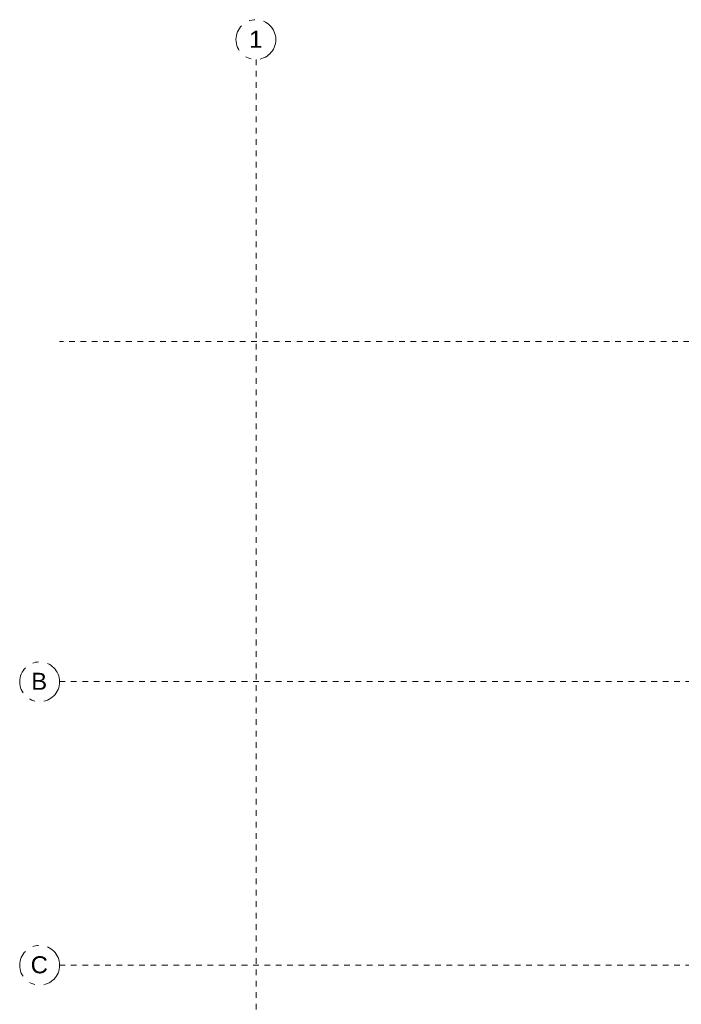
# Model space of a CAD drawing. Header units: millimetres. Extents: x 4.1 to 90.4, y -1.2 to 68.4.
# Tile 18 of 256: x 4.1 to 15.7, y 50 to 67.4. Entities that reach past the tile are written whole.
import ezdxf

# ---------------------------------------------------------------- set-up
doc = ezdxf.new("R2010")
doc.units = ezdxf.units.MM
doc.linetypes.add('Dash Dot 3_16_', pattern=[0.007938, 0.004763, -0.001587, 0, -0.001587])
doc.layers.add('S-GRID', color=7, linetype='Continuous', lineweight=9)
doc.layers.add('S-GRID-IDEN', color=7, linetype='Continuous', lineweight=9)
doc.styles.add('Arial_1', font='arial.ttf', dxfattribs={"height": 0.003})

# ---------------------------------------------------------------- blocks, each defined once
blk = doc.blocks.new('Grid - CMS-SYMBOLE-QUADRILLAGE-1249333-MUC-LAG-PRO-PLA-ARC-TZN-SS01-AP04B-04RP Maçonnerie')
at = {"layer": 'S-GRID-IDEN', "color": 8, "linetype": 'Dash Dot 3_16_', "true_color": 0x808080}
blk.add_circle((0.00005, 0), 0.0035, dxfattribs=at)
blk = doc.blocks.new('MUC-ENT-EXE-GOE-M3D-TZN-TNV-V21 _Principe Piscine_-D_rvt-1-MUC-LAG-PRO-PLA-ARC-TZN-SS01-AP04B-04RP Maçonnerie')
at = {"layer": 'S-GRID', "color": 8, "linetype": 'Dash Dot 3_16_', "true_color": 0x808080}
for p, q in [((-227.569, 94.5), (-227.569, 35.662)), ((-169.557, 89.54), (-231.024, 89.54)), ((-231.024, 83.564), (-169.557, 83.564)), ((-231.024, 78.58), (-169.557, 78.58))]:
    blk.add_line(p, q, dxfattribs=at)
at = {"layer": 'S-GRID-IDEN', "color": 8, "lineweight": 5, "true_color": 0x808080, "xscale": 99.99999999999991, "yscale": 99.99999999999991, "zscale": 99.99999999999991}
for p, rotation in [((-227.569, 94.85), 180), ((-231.374, 83.564), 269.9999999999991), ((-231.374, 78.58), 269.9999999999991)]:
    blk.add_blockref('Grid - CMS-SYMBOLE-QUADRILLAGE-1249333-MUC-LAG-PRO-PLA-ARC-TZN-SS01-AP04B-04RP Maçonnerie', p, dxfattribs=dict(at, rotation=rotation))
at = {"layer": 'S-GRID-IDEN', "color": 8, "linetype": 'Dash Dot 3_16_', "true_color": 0x808080, "char_height": 0.3, "attachment_point": 1, "style": 'Arial_1'}
for s, insert, width in [('1', (-227.692, 95.007), 0.28861), ('B', (-231.522, 83.718), 0.34473), ('C', (-231.532, 78.734), 0.36878)]:
    blk.add_mtext(s, dxfattribs=dict(at, insert=insert, width=width))

msp = doc.modelspace()

# ---------------------------------------------------------------- block references
at = {"lineweight": 5}
msp.add_blockref('MUC-ENT-EXE-GOE-M3D-TZN-TNV-V21 _Principe Piscine_-D_rvt-1-MUC-LAG-PRO-PLA-ARC-TZN-SS01-AP04B-04RP Maçonnerie', (235.795, -27.844), dxfattribs=at)

doc.saveas('drawing.dxf')
